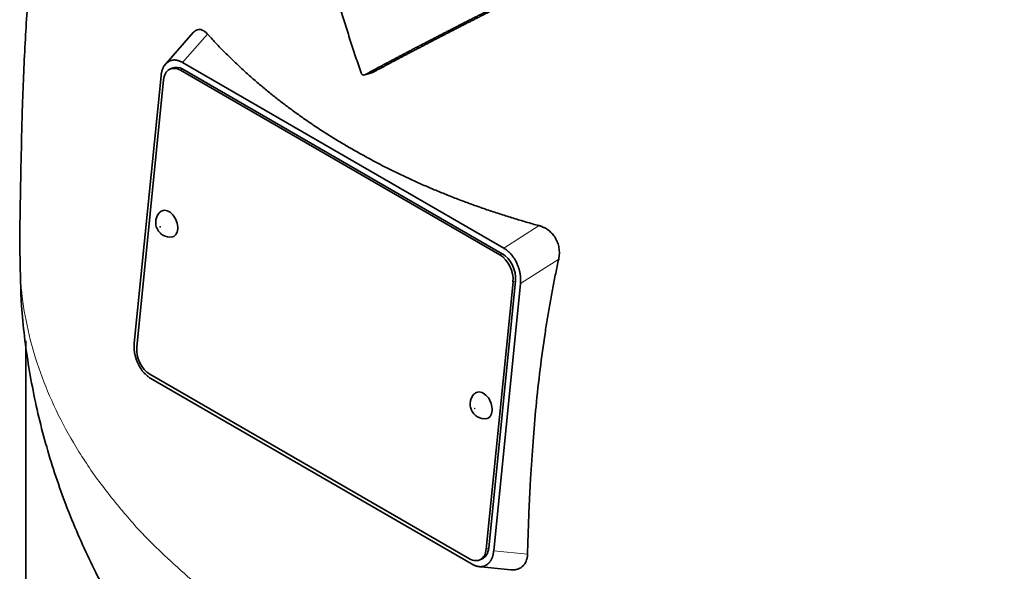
# Model space of a CAD drawing. Header units: millimetres. Extents: x 518 to 1410, y -2520 to 1834.
# Tile 11 of 33: x 1118 to 1257, y -1067 to -989. Entities that reach past the tile are written whole.
import ezdxf

# ---------------------------------------------------------------- set-up
doc = ezdxf.new("R2010")
doc.units = ezdxf.units.MM
doc.layers.add('VSI344-454_TESTA', color=7, linetype='Continuous')

# ---------------------------------------------------------------- blocks, each defined once
blk = doc.blocks.new('SE4')
at = {"layer": 'VSI344-454_TESTA', "color": 7, "linetype": 'Continuous', "lineweight": 35}
for p, q in [((1142.56, -990.94), (1138.37, -995.69)), ((1139.14, -994.99), (1138.94, -995.12)), ((1141.04, -995.17), (1186.55, -1021.45)), ((1137.99, -997.06), (1134.2, -1034.9)), ((1139.62, -995.94), (1139.27, -996.1)), ((1185.98, -1022.4), (1140.73, -996.27)), ((1186.33, -1022.24), (1141.08, -996.11)), ((1166.84, -996.92), (1167.87, -996.64)), ((1138.35, -997.62), (1134.56, -1035.47)), ((1188.43, -1023.7), (1188.28, -1023.36)), ((1184.05, -1064.05), (1187.85, -1026.2)), ((1184.41, -1063.89), (1188.2, -1026.05)), ((1188.9, -1026.45), (1185.11, -1064.29)), ((1118.83, -1034.55), (1118.83, -1095.96)), ((1134.67, -1037.65), (1134.84, -1038.01)), ((1136.42, -1039.28), (1181.67, -1065.4)), ((1136.56, -1039.9), (1182.07, -1066.18)), ((1183.13, -1065.57), (1183.48, -1065.42)), ((1182.88, -1066.5), (1187.54, -1066.96)), ((1183.95, -1066.36), (1184.17, -1066.23))]:
    blk.add_line(p, q, dxfattribs=at)
at = {"layer": 'VSI344-454_TESTA', "color": 4, "linetype": 'Continuous', "lineweight": 9}
for p, q in [((1141.04, -995.17), (1144.58, -991.15)), ((1141.08, -996.11), (1140.73, -996.27)), ((1191.54, -1018.26), (1186.55, -1021.45)), ((1185.98, -1022.4), (1186.33, -1022.24)), ((1194.32, -1023), (1188.9, -1026.45)), ((1188.2, -1026.05), (1187.85, -1026.2)), ((1184.05, -1064.05), (1184.41, -1063.89)), ((1185.11, -1064.29), (1189.9, -1064.77))]:
    blk.add_line(p, q, dxfattribs=at)
at = {"layer": 'VSI344-454_TESTA', "color": 7, "linetype": 'Continuous', "lineweight": 35}
for centre, major_axis, start_param, end_param in [((1140.47, -998.85), (1.2, -2.75), 2.425216, 3.996013), ((1140.82, -998.7), (1.2, -2.75), 2.425216, 3.141593), ((1138.93, -1017.98), (-0.8, 1.83), 0, 0.21978), ((1138.93, -1017.98), (-0.8, 1.83), 2.920391, 6.283185), ((1186.08, -1024.82), (-1.2, 2.75), 3.996013, 5.566809), ((1185.72, -1024.98), (1.2, -2.75), 0.85442, 2.425216), ((1136.68, -1036.7), (-1.2, 2.75), 0.85442, 2.425216), ((1183.48, -1043.7), (-0.8, 1.83), 2.920391, 6.283185), ((1183.48, -1043.7), (-0.8, 1.83), 0, 0.21978), ((1181.93, -1062.82), (-1.2, 2.75), 2.425216, 3.996013), ((1182.28, -1062.67), (-1.2, 2.75), 3.141593, 3.996013)]:
    blk.add_ellipse(centre, major_axis=major_axis, ratio=0.643408, start_param=start_param, end_param=end_param, dxfattribs=at)
at = {"layer": 'VSI344-454_TESTA', "color": 4, "linetype": 'Continuous', "lineweight": 9}
for centre in [(1137.88, -1018.43), (1182.42, -1044.15)]:
    blk.add_ellipse(centre, major_axis=(-0.0254, 0.0582), ratio=0.643408, dxfattribs=at)
at = {"layer": 'VSI344-454_TESTA', "color": 7, "linetype": 'Continuous', "lineweight": 35}
for points, degree, knots in [([(1136.56, -917.04), (1136.11, -917.91), (1134.46, -921.18), (1131.74, -927.05), (1128.76, -934.63), (1126.29, -942.29), (1124.29, -949.85), (1122.64, -957.57), (1121.25, -965.72), (1120.15, -974.27), (1119.32, -983.07), (1118.73, -992.03), (1118.37, -1000.53), (1118.18, -1008.4), (1118.08, -1013.93), (1117.98, -1018.89), (1117.98, -1021.3), (1117.98, -1022.49)], 3, [0.2683845, 0.2683845, 0.2683845, 0.2683845, 0.2872601, 0.3392684, 0.3924915, 0.4440445, 0.4936827, 0.54306, 0.597346, 0.6557063, 0.7149744, 0.7773567, 0.8437181, 0.8946004, 0.9481025, 0.9781343, 1, 1, 1, 1]), ([(1166.33, -996.63), (1166.2, -996.25), (1165.94, -995.49), (1165.56, -994.35), (1165.18, -993.2), (1164.8, -992.04), (1164.43, -990.88), (1164.07, -989.71), (1163.71, -988.54), (1163.35, -987.36), (1163, -986.17), (1162.66, -984.97), (1162.32, -983.77), (1161.99, -982.56), (1161.66, -981.34), (1161.33, -980.12), (1161.02, -978.89), (1160.57, -977.13), (1160, -974.79), (1159.31, -971.85), (1158.63, -968.79), (1157.95, -965.62), (1157.28, -962.33), (1156.84, -960.1), (1156.62, -958.97)], 3, [0, 0, 0, 0, 0.030328, 0.060804, 0.091429, 0.122206, 0.153136, 0.184222, 0.215465, 0.246867, 0.278431, 0.310158, 0.342051, 0.374109, 0.406337, 0.438735, 0.471305, 0.504049, 0.578996, 0.657008, 0.738102, 0.822291, 0.909586, 1, 1, 1, 1]), ([(1196.57, -981.74), (1192.4, -983.79), (1188.85, -985.57), (1184.8, -987.59), (1181.26, -989.38), (1179.34, -990.36), (1177.54, -991.29), (1175.64, -992.26), (1173.83, -993.21), (1170.18, -995.12), (1166.84, -996.92)], 2, [0, 0, 0, 0.25, 0.25, 0.5, 0.5, 0.625, 0.625, 0.75, 0.75, 1, 1, 1]), ([(1167.87, -996.64), (1171.2, -994.84), (1174.85, -992.94), (1176.65, -992), (1178.54, -991.03), (1180.31, -990.12), (1182.21, -989.15), (1185.76, -987.35), (1189.82, -985.32), (1193.43, -983.52), (1197.63, -981.45)], 2, [0, 0, 0, 0.25, 0.25, 0.375, 0.375, 0.5, 0.5, 0.75, 0.75, 1, 1, 1]), ([(1142.56, -990.93), (1142.57, -990.92), (1142.69, -990.79), (1142.93, -990.6), (1143.25, -990.5), (1143.51, -990.5), (1143.72, -990.54), (1143.93, -990.63), (1144.15, -990.76), (1144.37, -990.93), (1144.51, -991.08), (1144.58, -991.15)], 3, [0.3819069, 0.3819069, 0.3819069, 0.3819069, 0.392179, 0.5097344, 0.6234902, 0.6817649, 0.7404104, 0.8020867, 0.8651418, 0.9320617, 1, 1, 1, 1]), ([(1144.58, -991.15), (1144.76, -991.35), (1145.12, -991.75), (1145.68, -992.34), (1146.24, -992.93), (1146.81, -993.51), (1147.38, -994.09), (1147.97, -994.66), (1148.56, -995.23), (1149.16, -995.8), (1149.76, -996.36), (1150.38, -996.91), (1151, -997.46), (1151.63, -998), (1152.27, -998.54), (1152.91, -999.08), (1153.56, -999.61), (1154.22, -1000.13), (1154.89, -1000.65), (1155.56, -1001.16), (1156.24, -1001.67), (1156.93, -1002.18), (1157.62, -1002.67), (1158.32, -1003.17), (1159.03, -1003.65), (1159.74, -1004.14), (1160.46, -1004.61), (1161.19, -1005.08), (1161.92, -1005.55), (1162.67, -1006.01), (1163.41, -1006.46), (1164.17, -1006.91), (1165.16, -1007.49), (1166.41, -1008.2), (1167.93, -1009.02), (1169.47, -1009.83), (1171.03, -1010.61), (1172.62, -1011.37), (1174.23, -1012.11), (1175.87, -1012.83), (1177.53, -1013.52), (1179.2, -1014.19), (1180.91, -1014.85), (1182.63, -1015.47), (1184.37, -1016.08), (1186.13, -1016.66), (1187.92, -1017.22), (1189.72, -1017.76), (1190.93, -1018.1), (1191.54, -1018.26)], 3, [0, 0, 0, 0, 0.016211, 0.032418, 0.048618, 0.064813, 0.081003, 0.097187, 0.113366, 0.129539, 0.145707, 0.161869, 0.178026, 0.194178, 0.210323, 0.226464, 0.242598, 0.258728, 0.274851, 0.29097, 0.307082, 0.323189, 0.339291, 0.355387, 0.371478, 0.387563, 0.403642, 0.419716, 0.435784, 0.451847, 0.467904, 0.483956, 0.500002, 0.531096, 0.562211, 0.593346, 0.624503, 0.65568, 0.686878, 0.718097, 0.749337, 0.780598, 0.811879, 0.843181, 0.874504, 0.905847, 0.937211, 0.968595, 1, 1, 1, 1]), ([(1166.33, -996.63), (1166.34, -996.65), (1166.36, -996.69), (1166.39, -996.75), (1166.43, -996.8), (1166.48, -996.86), (1166.55, -996.91), (1166.62, -996.94), (1166.7, -996.95), (1166.77, -996.95), (1166.82, -996.93), (1166.84, -996.92)], 3, [0, 0, 0, 0, 0.083882, 0.167351, 0.251899, 0.376428, 0.501233, 0.625666, 0.750014, 0.87532, 1, 1, 1, 1]), ([(1137.9, -1016.31), (1137.88, -1016.32), (1137.69, -1016.44), (1137.44, -1016.86), (1137.23, -1017.44), (1137.22, -1018.08), (1137.41, -1018.74), (1137.8, -1019.29), (1138.13, -1019.52), (1138.27, -1019.61)], 3, [0, 0, 0, 0, 0.016071, 0.188666, 0.346757, 0.501927, 0.66984, 0.88022, 1, 1, 1, 1]), ([(1191.54, -1018.26), (1191.6, -1018.28), (1191.73, -1018.32), (1191.91, -1018.38), (1192.09, -1018.46), (1192.32, -1018.57), (1192.59, -1018.72), (1192.9, -1018.93), (1193.18, -1019.17), (1193.51, -1019.52), (1193.87, -1020.01), (1194.19, -1020.68), (1194.35, -1021.29), (1194.41, -1021.81), (1194.42, -1022.21), (1194.4, -1022.61), (1194.35, -1022.87), (1194.32, -1023)], 3, [0, 0, 0, 0, 0.03415, 0.067958, 0.101516, 0.134917, 0.197958, 0.259657, 0.318285, 0.37658, 0.490339, 0.607904, 0.728718, 0.794673, 0.861368, 0.929571, 1, 1, 1, 1]), ([(1118.04, -1022.52), (1118.06, -1025.12), (1118.13, -1030.05), (1119.16, -1038.41), (1120.95, -1046.97), (1123.51, -1055.37), (1126.77, -1063.49), (1130.72, -1071.32), (1135.34, -1078.84), (1140.6, -1086), (1146.5, -1092.82), (1151.78, -1098.01), (1155.16, -1101.02), (1156.25, -1101.95)], 3, [0, 0, 0, 0, 0.0696745, 0.1566574, 0.2431975, 0.329521, 0.415867, 0.5024922, 0.5896742, 0.6777117, 0.766919, 0.8576112, 0.8997453, 0.8997453, 0.8997453, 0.8997453]), ([(1194.32, -1023), (1194.25, -1023.33), (1194.1, -1024.01), (1193.89, -1025.02), (1193.68, -1026.04), (1193.48, -1027.08), (1193.29, -1028.13), (1193.1, -1029.18), (1192.91, -1030.25), (1192.73, -1031.33), (1192.56, -1032.42), (1192.18, -1034.84), (1191.66, -1038.66), (1191.1, -1043.77), (1190.66, -1048.94), (1190.38, -1053.2), (1190.19, -1056.68), (1190.08, -1059.32), (1189.98, -1062.02), (1189.93, -1063.85), (1189.9, -1064.77)], 3, [0, 0, 0, 0, 0.02336, 0.047015, 0.070963, 0.095203, 0.119731, 0.144544, 0.169639, 0.195013, 0.220662, 0.246585, 0.366346, 0.49242, 0.612327, 0.739264, 0.80163, 0.865878, 0.932007, 1, 1, 1, 1]), ([(1182.45, -1042.03), (1182.43, -1042.04), (1182.23, -1042.16), (1181.98, -1042.58), (1181.78, -1043.16), (1181.77, -1043.8), (1181.96, -1044.46), (1182.35, -1045.01), (1182.68, -1045.24), (1182.82, -1045.33)], 3, [0, 0, 0, 0, 0.016071, 0.188666, 0.346757, 0.501927, 0.66984, 0.88022, 1, 1, 1, 1]), ([(1189.9, -1064.77), (1189.9, -1064.83), (1189.9, -1064.94), (1189.88, -1065.11), (1189.85, -1065.28), (1189.81, -1065.49), (1189.73, -1065.73), (1189.61, -1066), (1189.45, -1066.24), (1189.21, -1066.51), (1188.84, -1066.78), (1188.3, -1066.96), (1187.85, -1066.99), (1187.59, -1066.97), (1187.55, -1066.96)], 3, [0, 0, 0, 0, 0.0335571, 0.0667874, 0.0997731, 0.1325985, 0.1958636, 0.2580457, 0.3183352, 0.3781439, 0.4957181, 0.6141111, 0.7362695, 0.7635613, 0.7635613, 0.7635613, 0.7635613])]:
    blk.add_open_spline(points, degree=degree, knots=knots, dxfattribs=at)
for points, degree in [([(1138.94, -995.12), (1138.13, -995.69), (1137.99, -997.06)], 2), ([(1141.04, -995.17), (1139.97, -994.56), (1139.14, -994.99)], 2), ([(1138.27, -1019.61), (1138.71, -1019.84), (1139.1, -1019.92), (1139.44, -1019.85)], 3), ([(1188.27, -1023.36), (1187.62, -1022.07), (1186.55, -1021.45)], 2), ([(1188.9, -1026.45), (1189.04, -1025.08), (1188.43, -1023.7)], 2), ([(1134.2, -1034.9), (1134.06, -1036.27), (1134.67, -1037.65)], 2), ([(1134.84, -1038.01), (1135.5, -1039.29), (1136.56, -1039.9)], 2), ([(1182.82, -1045.33), (1183.26, -1045.56), (1183.64, -1045.64), (1183.99, -1045.57)], 3), ([(1184.17, -1066.23), (1184.98, -1065.66), (1185.11, -1064.29)], 2), ([(1182.07, -1066.18), (1183.13, -1066.79), (1183.95, -1066.36)], 2)]:
    blk.add_open_spline(points, degree=degree, dxfattribs=at)
at = {"layer": 'VSI344-454_TESTA', "color": 4, "linetype": 'Continuous', "lineweight": 9}
blk.add_rational_spline([(1117.97, -1022.49), (1118.02, -1088.32), (1211.31, -1117.08), (1302.01, -1101.04)], [0.668551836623, 0.547083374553, 0.657566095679, 1], degree=3, dxfattribs=at)

msp = doc.modelspace()

# ---------------------------------------------------------------- block references
msp.add_blockref('SE4', (0, 0))

doc.saveas('drawing.dxf')
